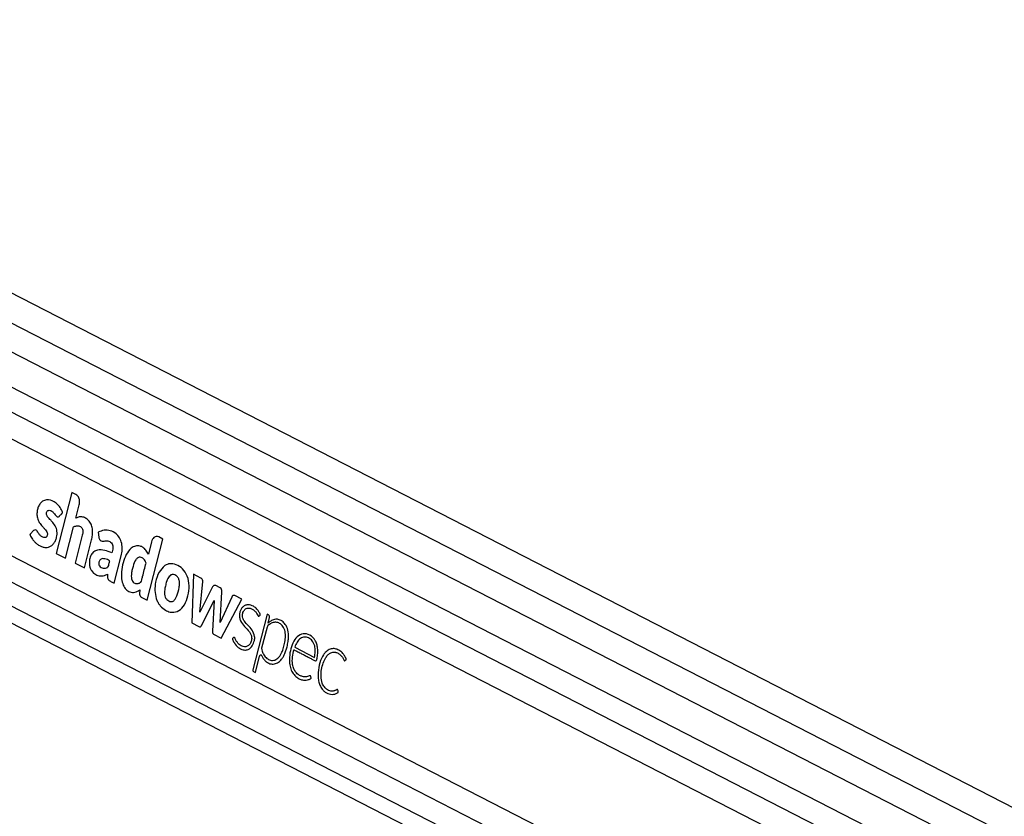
# Model space of a CAD drawing. Header units: millimetres. Extents: x 20 to 19631, y 28 to 16288.
# Tile 46 of 124: x 6582 to 7019, y 7551 to 7905. Entities that reach past the tile are written whole.
import ezdxf

# ---------------------------------------------------------------- set-up
doc = ezdxf.new("R2010")
doc.units = ezdxf.units.MM
doc.header["$LTSCALE"] = 2

msp = doc.modelspace()

# ---------------------------------------------------------------- linework, layer by layer
at = {"color": 7, "linetype": 'Continuous', "lineweight": 25}
for p, q in [((7542.3, 7287.66), (6341.31, 7904.86)), ((7517.89, 7274.09), (6327.26, 7885.97)), ((6312.22, 7773.2), (7357.33, 7236.12)), ((6572.29, 7721.39), (7303.69, 7345.51)), ((6604.81, 7694.73), (6597.85, 7667.62)), ((6606.57, 7693.83), (6604.81, 7694.73)), ((6606.53, 7683.28), (6608.07, 7689.27)), ((6601.97, 7665.51), (6605.54, 7679.41)), ((6616.47, 7677.05), (6616.74, 7674.84)), ((6565.62, 7672.86), (7291.75, 7299.7)), ((6609.4, 7675.7), (6606.22, 7663.32)), ((6610.34, 7661.21), (6613.52, 7673.59)), ((6638.16, 7646.91), (6645.12, 7674.02)), ((6640.15, 7672.81), (6638.73, 7667.29)), ((6645.12, 7674.02), (6643.35, 7674.92)), ((6597.85, 7667.62), (6601.97, 7665.51)), ((6606.22, 7663.32), (6610.34, 7661.21)), ((6623.58, 7654.4), (6626.71, 7666.57)), ((6658.74, 7658.39), (6658.01, 7636.7)), ((6662.04, 7656.69), (6658.74, 7658.39)), ((6661.63, 7641.57), (6662.92, 7655.09)), ((6634.91, 7651.37), (6634.85, 7649.72)), ((6667.29, 7652.7), (6661.63, 7641.57)), ((6670.64, 7652.29), (6668.67, 7653.3)), ((6670.59, 7636.92), (6671.42, 7650.56)), ((6635.6, 7648.22), (6638.16, 7646.91)), ((6662.33, 7635.59), (6667.95, 7646.64)), ((6667.95, 7646.64), (6667.22, 7633.08)), ((6675.77, 7648.24), (6670.59, 7636.92)), ((6671.06, 7630), (6680.25, 7647.33)), ((6680.25, 7647.33), (6677.18, 7648.91)), ((6691.56, 7640.65), (6685.2, 7615.92)), ((6692.16, 7640.34), (6691.56, 7640.65)), ((6691.92, 7636.65), (6692.56, 7639.13)), ((6658.01, 7636.7), (6661.2, 7635.07)), ((6691.45, 7634.79), (6689.05, 7625.48)), ((6691.91, 7636.64), (6691.92, 7636.65)), ((6667.71, 7631.72), (6671.06, 7630)), ((6703.74, 7625.92), (6712.5, 7621.42)), ((6686.28, 7614.69), (6688.15, 7621.96)), ((6685.47, 7615.11), (6686.28, 7614.69))]:
    msp.add_line(p, q, dxfattribs=at)
at = {"color": 8, "linetype": 'Continuous', "lineweight": 25}
for p, q in [((6329.46, 7897.75), (7529.97, 7280.8)), ((6332.01, 7867.99), (7503.36, 7266.02)), ((6332.48, 7856.64), (7319.41, 7349.45)), ((6323.7, 7785.45), (7302.15, 7282.62)), ((6317.82, 7777.89), (7412.28, 7215.44))]:
    msp.add_line(p, q, dxfattribs=at)
at = {"color": 7, "linetype": 'Continuous', "lineweight": 25, "flags": 128}
msp.add_lwpolyline([(6688.15, 7621.96), (6688.22, 7622.16), (6688.33, 7622.32), (6688.47, 7622.44), (6688.62, 7622.49), (6688.78, 7622.49), (6688.93, 7622.43), (6689.07, 7622.31), (6689.18, 7622.14)], dxfattribs=at)
at = {"color": 7, "linetype": 'Continuous', "lineweight": 25}
for centre, radius, start, end in [((6648.88, 7657.89), 5.16, 100.3282, 105.022), ((6668.26, 7652.36), 1.03, 66.6237, 160.4972), ((6669.63, 7650.8), 1.8, 352.5908, 55.9887), ((6652.73, 7651.03), 11.03, 198.5437, 202.3158), ((6676.77, 7647.94), 1.05, 67.2642, 163.5022), ((6691.53, 7639.46), 1.08, 342.0527, 54.4909), ((6695.23, 7633.39), 5.1, 53.8177, 61.4675), ((6692.87, 7634.46), 1.46, 133.4827, 167.0555), ((6685.89, 7615.7), 0.721, 162.0527, 234.4909)]:
    msp.add_arc(centre, radius, start, end, dxfattribs=at)
for points, knots in [([(8407.08, 7736.15), (8393.5, 7728.61), (8311.26, 7682.94), (8159.85, 7599.42), (7883.75, 7447.73), (7399.79, 7182.77), (6867.16, 6891.83), (6472.83, 6676.57), (6355.4, 6612.47)], [0, 0, 0, 0, 0.0199849, 0.1210519, 0.2221195, 0.4242559, 0.8285467, 1, 1, 1, 1]), ([(6608.07, 7689.27), (6608.16, 7689.79), (6608.32, 7690.82), (6607.97, 7692.23), (6607.36, 7693.29), (6606.84, 7693.65), (6606.57, 7693.83)], [0, 0, 0, 0, 0.283705, 0.557917, 0.775026, 1, 1, 1, 1]), ([(6599.21, 7684.15), (6599.29, 7684.24), (6599.48, 7684.44), (6599.79, 7684.78), (6600.07, 7685.08), (6600.3, 7685.33), (6600.44, 7685.49), (6600.55, 7685.58), (6600.62, 7685.66), (6600.66, 7685.71), (6600.66, 7685.76), (6600.65, 7685.84), (6600.61, 7685.97), (6600.53, 7686.14), (6600.46, 7686.3), (6600.41, 7686.4), (6600.39, 7686.44), (6600.39, 7686.45), (6600.39, 7686.46), (6600.38, 7686.46), (6600.38, 7686.46), (6600.38, 7686.46), (6600.38, 7686.46), (6600.22, 7686.83), (6599.86, 7687.53), (6599.22, 7688.47), (6598.5, 7689.28), (6596.97, 7690.62), (6594.92, 7691.56), (6592.52, 7691.36), (6591.01, 7690.35), (6589.98, 7688.82), (6589.4, 7687.13), (6589.19, 7685.3), (6589.38, 7683.25), (6590.07, 7681.57), (6590.97, 7680.4), (6591.77, 7679.5), (6592.59, 7678.63), (6593.33, 7677.75), (6593.78, 7676.97), (6593.91, 7676.26), (6593.85, 7675.77), (6593.7, 7675.33), (6593.46, 7674.98), (6593.16, 7674.75), (6592.77, 7674.61), (6592.13, 7674.64), (6591.28, 7675.03), (6590.38, 7675.92), (6589.75, 7676.92), (6589.18, 7677.83), (6588.73, 7678), (6588.5, 7678.09)], [0, 0, 0, 0, 0.009933, 0.021428, 0.036586, 0.043256, 0.048496, 0.053293, 0.055328, 0.056685, 0.057709, 0.059012, 0.061578, 0.067091, 0.072433, 0.074295, 0.074963, 0.075223, 0.075331, 0.075377, 0.075396, 0.075405, 0.075409, 0.075412, 0.103996, 0.132573, 0.161198, 0.189781, 0.300288, 0.355354, 0.410313, 0.451904, 0.492398, 0.532427, 0.572388, 0.627017, 0.65651, 0.68584, 0.722817, 0.751197, 0.776739, 0.787339, 0.798404, 0.80906, 0.819367, 0.829737, 0.840332, 0.856561, 0.889067, 0.921966, 0.957477, 0.97857, 1, 1, 1, 1]), ([(6588.5, 7678.09), (6588.24, 7678.03), (6587.74, 7677.92), (6587.19, 7677.19), (6586.73, 7676.71), (6586.37, 7676.39), (6586.21, 7676.2), (6586.16, 7676.04), (6586.15, 7675.98), (6586.16, 7675.87), (6586.35, 7675.52), (6586.65, 7674.82), (6587.29, 7673.86), (6588.1, 7672.89), (6589.13, 7671.93), (6590.3, 7671.1), (6591.65, 7670.49), (6593.04, 7670.21), (6594.39, 7670.34), (6595.64, 7670.89), (6596.67, 7671.92), (6597.49, 7673.26), (6598, 7674.71), (6598.21, 7676.14), (6598.18, 7677.44), (6597.94, 7678.48), (6597.38, 7679.88), (6596.5, 7681.1), (6595.43, 7682.3), (6594.63, 7683.1), (6593.97, 7683.88), (6593.55, 7684.68), (6593.47, 7685.48), (6593.62, 7686.09), (6593.92, 7686.56), (6594.42, 7686.86), (6595.07, 7686.81), (6595.92, 7686.42), (6596.89, 7685.52), (6597.55, 7684.41), (6598.21, 7683.92), (6598.55, 7683.81), (6598.9, 7683.87), (6599.1, 7684.05), (6599.21, 7684.15)], [0, 0, 0, 0, 0.022693, 0.043769, 0.065125, 0.074105, 0.081704, 0.083311, 0.084608, 0.085809, 0.090371, 0.111465, 0.137648, 0.172538, 0.205482, 0.247029, 0.288953, 0.330457, 0.37138, 0.40852, 0.444978, 0.482039, 0.518824, 0.545977, 0.572992, 0.599285, 0.61411, 0.673633, 0.706936, 0.735471, 0.76055, 0.783467, 0.796125, 0.809873, 0.822722, 0.834848, 0.856612, 0.879671, 0.913137, 0.958833, 0.969242, 0.978982, 0.988773, 1, 1, 1, 1]), ([(6613.52, 7673.59), (6613.67, 7674.3), (6613.98, 7675.74), (6614.02, 7678.02), (6613.56, 7680.21), (6612.57, 7682.04), (6611.2, 7683.24), (6609.67, 7683.88), (6608.05, 7684), (6607.04, 7683.52), (6606.53, 7683.28)], [0, 0, 0, 0, 0.124448, 0.250146, 0.374778, 0.499816, 0.624786, 0.750232, 0.874855, 1, 1, 1, 1]), ([(6605.54, 7679.41), (6605.94, 7679.6), (6606.68, 7679.96), (6607.72, 7679.95), (6608.56, 7679.62), (6609.14, 7679.07), (6609.49, 7678.31), (6609.66, 7677.47), (6609.58, 7676.56), (6609.46, 7675.97), (6609.4, 7675.7)], [0, 0, 0, 0, 0.20075, 0.371353, 0.491267, 0.615204, 0.694596, 0.793687, 0.904539, 1, 1, 1, 1]), ([(6626.71, 7666.57), (6626.89, 7667.48), (6627.25, 7669.29), (6627.01, 7672.15), (6626.02, 7674.66), (6624.24, 7676.67), (6621.85, 7677.85), (6619.08, 7678.13), (6617.33, 7677.41), (6616.47, 7677.05)], [0, 0, 0, 0, 0.122899, 0.245993, 0.3688, 0.492261, 0.661688, 0.834247, 1, 1, 1, 1]), ([(6616.74, 7674.84), (6616.78, 7674.65), (6616.85, 7674.26), (6617.09, 7673.75), (6617.42, 7673.37), (6618.2, 7672.88), (6619.5, 7673.28), (6620.92, 7673.22), (6622.01, 7672.69), (6622.63, 7671.96), (6622.94, 7670.98), (6623, 7669.57), (6622.7, 7668.55), (6622.5, 7667.85)], [0, 0, 0, 0, 0.043693, 0.087035, 0.130805, 0.173871, 0.347703, 0.520641, 0.609431, 0.697904, 0.762047, 0.837472, 1, 1, 1, 1]), ([(6643.35, 7674.92), (6642.99, 7675.04), (6642.27, 7675.27), (6641.27, 7674.77), (6640.53, 7673.93), (6640.28, 7673.18), (6640.15, 7672.81)], [0, 0, 0, 0, 0.2837048, 0.5579166, 0.7750255, 1, 1, 1, 1]), ([(6622.5, 7667.85), (6621.46, 7668.27), (6619.38, 7669.1), (6616.62, 7669.4), (6614.51, 7668.55), (6613.21, 7667.04), (6612.54, 7664.88), (6612.46, 7662.78), (6612.86, 7661.05), (6613.78, 7659.43), (6615.28, 7658.08), (6617.27, 7657.47), (6619.07, 7657.7), (6620.13, 7658.23), (6620.6, 7658.47)], [0, 0, 0, 0, 0.143245, 0.2863, 0.358562, 0.42973, 0.501653, 0.57333, 0.62118, 0.668883, 0.765222, 0.851094, 0.934425, 1, 1, 1, 1]), ([(6638.73, 7667.29), (6638.4, 7667.92), (6637.78, 7669.13), (6636.48, 7670.33), (6634.89, 7671.05), (6633.01, 7671.01), (6630.77, 7669.89), (6628.79, 7667.26), (6627.42, 7663.56), (6626.76, 7659.85), (6626.68, 7656.38), (6627.43, 7653.56), (6628.77, 7651.48), (6630.62, 7650.34), (6632.8, 7650.11), (6634.21, 7650.95), (6634.91, 7651.37)], [0, 0, 0, 0, 0.055174, 0.104924, 0.152121, 0.22113, 0.288785, 0.386404, 0.484076, 0.581734, 0.655206, 0.726559, 0.788721, 0.848695, 0.925084, 1, 1, 1, 1]), ([(6621.61, 7664.39), (6620.89, 7664.72), (6619.89, 7665.17), (6618.57, 7665.33), (6617.83, 7665.22), (6617.28, 7664.85), (6616.96, 7664.37), (6616.76, 7663.77), (6616.68, 7663.13), (6616.76, 7662.51), (6617.11, 7661.86), (6617.79, 7661.35), (6618.72, 7660.96), (6619.39, 7661.06), (6619.73, 7661.1)], [0, 0, 0, 0, 0.235346, 0.328382, 0.417623, 0.466597, 0.514368, 0.562572, 0.611927, 0.656748, 0.699407, 0.787981, 0.894127, 1, 1, 1, 1]), ([(6619.73, 7661.1), (6620, 7661.2), (6620.36, 7661.32), (6620.76, 7661.56), (6621.1, 7661.99), (6621.24, 7663.06), (6621.48, 7663.91), (6621.61, 7664.39)], [0, 0, 0, 0, 0.2565425, 0.3348589, 0.3977531, 0.6637021, 1, 1, 1, 1]), ([(6637.7, 7663.29), (6637.57, 7663.64), (6637.32, 7664.35), (6636.7, 7665.17), (6635.96, 7665.74), (6635.05, 7666.04), (6634.03, 7665.76), (6632.8, 7664.4), (6632, 7662.33), (6631.46, 7660.08), (6631.19, 7658.41), (6631.12, 7656.89), (6631.37, 7656.05), (6631.49, 7655.63)], [0, 0, 0, 0, 0.06701, 0.13381, 0.20062, 0.267957, 0.355127, 0.441557, 0.633595, 0.746498, 0.846357, 0.924443, 1, 1, 1, 1]), ([(6631.49, 7655.63), (6631.65, 7655.36), (6631.98, 7654.8), (6632.71, 7654.37), (6633.47, 7654.17), (6634.2, 7654.23), (6634.85, 7654.45), (6635.53, 7654.82), (6635.84, 7656.06), (6636.55, 7658.82), (6637.2, 7661.32), (6637.7, 7663.29)], [0, 0, 0, 0, 0.069768, 0.142093, 0.215677, 0.285558, 0.344021, 0.404727, 0.476993, 0.588013, 1, 1, 1, 1]), ([(6646.05, 7662.21), (6645.12, 7661.32), (6643.23, 7659.5), (6641.91, 7655.27), (6641.46, 7651.12), (6642.01, 7648.71), (6642.27, 7647.53)], [0, 0, 0, 0, 0.2746919, 0.5599892, 0.783639, 1, 1, 1, 1]), ([(6647.54, 7662.88), (6647.25, 7662.79), (6646.74, 7662.62), (6646.26, 7662.34), (6646.05, 7662.21)], [0, 0, 0, 0, 0.561208, 1, 1, 1, 1]), ([(6648.79, 7663.05), (6648.63, 7663.05), (6648.35, 7663.03), (6648.07, 7662.99), (6647.95, 7662.97)], [0, 0, 0, 0, 0.563954, 1, 1, 1, 1]), ([(6648.4, 7641.54), (6649.47, 7641.49), (6651.58, 7641.38), (6654.4, 7643.82), (6656.19, 7647.64), (6657.02, 7652.07), (6656.62, 7656.67), (6654.68, 7660.32), (6651.9, 7662.56), (6649.83, 7662.89), (6648.79, 7663.05)], [0, 0, 0, 0, 0.125115, 0.247908, 0.375235, 0.504206, 0.628862, 0.752358, 0.876174, 1, 1, 1, 1]), ([(6620.6, 7658.47), (6620.59, 7658.13), (6620.58, 7657.38), (6620.68, 7656.36), (6621.14, 7655.71), (6621.66, 7655.37), (6622.49, 7654.95), (6623.14, 7654.62), (6623.58, 7654.4)], [0, 0, 0, 0, 0.153808, 0.342505, 0.433346, 0.55862, 0.702766, 1, 1, 1, 1]), ([(6648.78, 7658.06), (6648.28, 7657.58), (6647.25, 7656.61), (6646.57, 7654.29), (6646.13, 7652.37), (6645.92, 7650.8), (6645.91, 7649.44), (6646.21, 7648.11), (6646.9, 7647.07), (6647.49, 7646.7), (6647.8, 7646.51)], [0, 0, 0, 0, 0.177898, 0.366935, 0.516404, 0.611742, 0.706498, 0.804316, 0.9008, 1, 1, 1, 1]), ([(6647.8, 7646.51), (6648.16, 7646.36), (6648.89, 7646.08), (6649.84, 7646.42), (6650.43, 7647.02), (6650.81, 7647.56), (6651.13, 7648.16), (6651.79, 7649.74), (6652.39, 7651.72), (6652.62, 7654.08), (6652.52, 7655.65), (6651.93, 7657.03), (6650.99, 7657.92), (6649.88, 7658.39), (6649.14, 7658.17), (6648.78, 7658.06)], [0, 0, 0, 0, 0.081409, 0.162225, 0.200498, 0.238876, 0.277459, 0.31571, 0.520186, 0.601428, 0.678877, 0.757677, 0.838992, 0.920897, 1, 1, 1, 1]), ([(6662.92, 7655.09), (6662.92, 7655.18), (6662.91, 7655.38), (6662.82, 7655.74), (6662.66, 7656.13), (6662.38, 7656.48), (6662.16, 7656.62), (6662.04, 7656.69)], [0, 0, 0, 0, 0.123461, 0.278128, 0.520216, 0.746513, 1, 1, 1, 1]), ([(6634.85, 7649.72), (6634.85, 7649.53), (6634.87, 7649.16), (6635.05, 7648.71), (6635.3, 7648.4), (6635.5, 7648.28), (6635.6, 7648.22)], [0, 0, 0, 0, 0.286382, 0.546973, 0.760274, 1, 1, 1, 1]), ([(6642.53, 7646.85), (6642.76, 7646.34), (6643.18, 7645.43), (6643.74, 7644.7), (6643.99, 7644.37)], [0, 0, 0, 0, 0.558522, 1, 1, 1, 1]), ([(6643.99, 7644.37), (6644.73, 7643.61), (6646.07, 7642.24), (6647.69, 7641.75), (6648.4, 7641.54)], [0, 0, 0, 0, 0.5561741, 1, 1, 1, 1]), ([(6688, 7639.84), (6688.14, 7639.96), (6688.29, 7640.08), (6688.4, 7640.27), (6688.41, 7640.31), (6688.42, 7640.39), (6688.4, 7640.5), (6688.28, 7640.84), (6687.9, 7641.54), (6687.18, 7642.73), (6686.08, 7643.74), (6684.86, 7644.44), (6683.69, 7644.83), (6682.44, 7644.84), (6681.26, 7644.38), (6680.3, 7643.48), (6679.63, 7642.29), (6679.22, 7640.86), (6679.17, 7639.22), (6679.83, 7637.03), (6681.52, 7635), (6683.28, 7633.36), (6684.32, 7631.66), (6684.75, 7630.2), (6684.49, 7628.5), (6683.74, 7627.08), (6682.64, 7626.23), (6681.49, 7626.03), (6680.42, 7626.31), (6679.49, 7626.81), (6678.65, 7627.54), (6677.92, 7628.49), (6677.43, 7629.38), (6677.18, 7630.03), (6677.01, 7630.24), (6676.88, 7630.32), (6676.7, 7630.33), (6676.5, 7630.2), (6676.31, 7629.98), (6676.16, 7629.83), (6676.06, 7629.74), (6676.04, 7629.7), (6676.03, 7629.68), (6676.04, 7629.65), (6676.05, 7629.56), (6676.11, 7629.43), (6676.19, 7629.26), (6676.36, 7628.9), (6676.55, 7628.49), (6676.77, 7628.1), (6676.87, 7627.93), (6676.91, 7627.86), (6676.93, 7627.83), (6676.94, 7627.82), (6676.94, 7627.81), (6676.94, 7627.81), (6676.94, 7627.81), (6676.94, 7627.81), (6677.42, 7627.02), (6678.63, 7625.71), (6680.53, 7624.72), (6682.28, 7624.6), (6683.76, 7625.11), (6684.51, 7626.04), (6684.89, 7626.51)], [0, 0, 0, 0, 0.010829, 0.011529, 0.012127, 0.013052, 0.015073, 0.017739, 0.03148, 0.057486, 0.093676, 0.119104, 0.147618, 0.175792, 0.203903, 0.22976, 0.253437, 0.276873, 0.303126, 0.330944, 0.388857, 0.451479, 0.474782, 0.49689, 0.525617, 0.553831, 0.580929, 0.608802, 0.631841, 0.654374, 0.676717, 0.699111, 0.721796, 0.731279, 0.734326, 0.737351, 0.740659, 0.746266, 0.752174, 0.757108, 0.75935, 0.759634, 0.759895, 0.760324, 0.760893, 0.764226, 0.768058, 0.77064, 0.785242, 0.791669, 0.794497, 0.795742, 0.796289, 0.79653, 0.796637, 0.796683, 0.796704, 0.796713, 0.79672, 0.846935, 0.89888, 0.932729, 0.96579, 1, 1, 1, 1]), ([(6685.95, 7630.71), (6685.64, 7631.71), (6685.01, 7633.73), (6683.1, 7635.59), (6681.59, 7637.12), (6680.7, 7638.72), (6680.47, 7639.98), (6680.62, 7641.02), (6680.92, 7641.81), (6681.36, 7642.47), (6682.12, 7643.14), (6683.27, 7643.45), (6684.56, 7643.09), (6685.53, 7642.5), (6686.32, 7641.75), (6686.95, 7640.93), (6687.29, 7640.05), (6687.61, 7639.75), (6687.73, 7639.7), (6687.83, 7639.71), (6687.92, 7639.76), (6687.97, 7639.81), (6688, 7639.84)], [0, 0, 0, 0, 0.1247778, 0.249542, 0.369694, 0.4283998, 0.4812243, 0.5148711, 0.5488945, 0.5835374, 0.6186086, 0.693311, 0.7685116, 0.8304093, 0.8661123, 0.9229338, 0.9699733, 0.9777319, 0.9847781, 0.9893972, 0.994335, 1, 1, 1, 1]), ([(6689.05, 7625.48), (6689.14, 7625.05), (6689.35, 7624), (6690.05, 7622.33), (6691.31, 7620.84), (6693.02, 7620.03), (6694.94, 7620.03), (6696.79, 7621.34), (6698.04, 7623.44), (6698.84, 7625.81), (6699.39, 7628.24), (6699.75, 7630.87), (6699.47, 7633.64), (6698.25, 7635.69), (6696.68, 7636.87), (6694.99, 7637.16), (6693.33, 7636.67), (6692.35, 7635.91), (6691.87, 7635.53)], [0, 0, 0, 0, 0.034104, 0.084078, 0.146622, 0.208749, 0.277105, 0.349676, 0.425583, 0.484375, 0.550847, 0.62164, 0.68929, 0.757517, 0.818996, 0.879305, 0.939515, 1, 1, 1, 1]), ([(6694.77, 7638.28), (6694.2, 7638.09), (6693.19, 7637.75), (6692.3, 7636.98), (6691.91, 7636.64)], [0, 0, 0, 0, 0.556875, 1, 1, 1, 1]), ([(6697.66, 7637.87), (6697.13, 7638.08), (6696.18, 7638.47), (6695.2, 7638.34), (6694.77, 7638.28)], [0, 0, 0, 0, 0.558316, 1, 1, 1, 1]), ([(6700.73, 7633.58), (6700.39, 7634.48), (6699.8, 7636.09), (6698.71, 7637.07), (6698.23, 7637.51)], [0, 0, 0, 0, 0.556758, 1, 1, 1, 1]), ([(6661.2, 7635.07), (6661.32, 7635.02), (6661.55, 7634.93), (6661.88, 7635.02), (6662.14, 7635.26), (6662.27, 7635.48), (6662.33, 7635.59)], [0, 0, 0, 0, 0.2863264, 0.5448384, 0.7577681, 1, 1, 1, 1]), ([(6667.22, 7633.08), (6667.21, 7632.91), (6667.2, 7632.6), (6667.29, 7632.19), (6667.47, 7631.88), (6667.63, 7631.78), (6667.71, 7631.72)], [0, 0, 0, 0, 0.300096, 0.558347, 0.763087, 1, 1, 1, 1]), ([(6700.21, 7625.59), (6700.39, 7626.35), (6700.74, 7627.82), (6701.13, 7630.52), (6700.88, 7632.42), (6700.73, 7633.58)], [0, 0, 0, 0, 0.296442, 0.572275, 1, 1, 1, 1]), ([(6684.89, 7626.51), (6685.26, 7627.27), (6685.77, 7628.29), (6686.01, 7629.8), (6685.97, 7630.41), (6685.95, 7630.71)], [0, 0, 0, 0, 0.599205, 0.809031, 1, 1, 1, 1]), ([(6703.38, 7624.81), (6703.41, 7624.79), (6703.46, 7624.77), (6703.5, 7624.75), (6703.52, 7624.74), (6703.53, 7624.73), (6703.54, 7624.73), (6703.54, 7624.73), (6703.54, 7624.73), (6703.54, 7624.73), (6703.54, 7624.73), (6703.54, 7624.73), (6704.08, 7624.45), (6705.17, 7623.89), (6706.81, 7623.05), (6708.44, 7622.21), (6709.86, 7621.47), (6711.16, 7620.83), (6712.09, 7620.25), (6712.77, 7619.95), (6713.09, 7619.83), (6713.24, 7619.87), (6713.39, 7620), (6713.53, 7620.29), (6713.66, 7620.75), (6713.78, 7621.53), (6713.95, 7622.5), (6714.04, 7623.71), (6714.01, 7625.16), (6713.78, 7626.57), (6713.4, 7627.77), (6712.99, 7628.71), (6712.28, 7629.82), (6710.79, 7631.3), (6708.33, 7632.23), (6705.4, 7631.38), (6703.24, 7628.7), (6701.95, 7625.29), (6701.36, 7621.89), (6701.38, 7618.81), (6701.94, 7616.26), (6703.01, 7614.02), (6704.08, 7613.06), (6704.63, 7612.57)], [0, 0, 0, 0, 0.002274, 0.003275, 0.003716, 0.003909, 0.003995, 0.004032, 0.004049, 0.004056, 0.004059, 0.004061, 0.004062, 0.046487, 0.088913, 0.131338, 0.173764, 0.199656, 0.232, 0.247975, 0.252209, 0.255508, 0.258705, 0.265314, 0.272848, 0.28454, 0.306465, 0.324317, 0.347624, 0.381446, 0.398309, 0.415265, 0.438718, 0.474805, 0.547218, 0.618869, 0.684204, 0.750636, 0.816426, 0.863262, 0.908332, 0.953113, 1, 1, 1, 1]), ([(6712.5, 7621.42), (6712.67, 7622.27), (6713.01, 7623.96), (6712.76, 7626.67), (6711.61, 7628.91), (6709.92, 7630.17), (6708.07, 7630.6), (6706.23, 7629.98), (6704.71, 7628.27), (6704.07, 7626.71), (6703.74, 7625.92)], [0, 0, 0, 0, 0.124213, 0.247775, 0.374538, 0.501893, 0.623019, 0.743733, 0.871569, 1, 1, 1, 1]), ([(6698.93, 7622.16), (6699.2, 7622.77), (6699.7, 7623.86), (6700.05, 7625.06), (6700.21, 7625.59)], [0, 0, 0, 0, 0.5539807, 1, 1, 1, 1]), ([(6704.63, 7612.57), (6705.1, 7612.27), (6706.05, 7611.67), (6707.52, 7611.32), (6708.81, 7611.27), (6709.72, 7611.44), (6710.32, 7611.66), (6710.65, 7611.85), (6710.89, 7611.98), (6711.01, 7612.07), (6711.06, 7612.13), (6711.08, 7612.16), (6711.08, 7612.2), (6711.07, 7612.26), (6710.99, 7612.44), (6710.97, 7612.68), (6710.89, 7612.94), (6710.8, 7613.15), (6710.58, 7613.27), (6710.27, 7613.26), (6709.73, 7613.06), (6709.05, 7612.81), (6708.27, 7612.77), (6707.36, 7612.84), (6706.19, 7613.19), (6705.05, 7613.92), (6704.06, 7614.95), (6703.24, 7616.31), (6702.63, 7618.63), (6702.67, 7621.64), (6703.15, 7623.75), (6703.38, 7624.81)], [0, 0, 0, 0, 0.0707662, 0.1417483, 0.2011063, 0.2480348, 0.2664512, 0.2848091, 0.2966702, 0.3021266, 0.3037206, 0.3049074, 0.3059602, 0.3071925, 0.3110351, 0.3266162, 0.3300174, 0.3385874, 0.3487919, 0.3603665, 0.3809771, 0.4246793, 0.4559171, 0.4871103, 0.5494501, 0.6175907, 0.6575638, 0.7166595, 0.7866111, 0.8926081, 1, 1, 1, 1]), ([(6726.18, 7620.01), (6726.3, 7620.13), (6726.44, 7620.27), (6726.6, 7620.39), (6726.63, 7620.42), (6726.64, 7620.44), (6726.64, 7620.47), (6726.64, 7620.51), (6726.62, 7620.63), (6726.54, 7621.02), (6726.28, 7621.43), (6726.03, 7621.91), (6725.77, 7622.35), (6725.21, 7623.17), (6724.4, 7623.98), (6723.39, 7624.63), (6722.3, 7625.14), (6721.13, 7625.37), (6719.94, 7625.22), (6719, 7624.88), (6718.12, 7624.33), (6717.3, 7623.56), (6716.07, 7621.95), (6714.79, 7619.02), (6714.1, 7615.46), (6714.09, 7612.52), (6714.41, 7610.41), (6715.1, 7608.46), (6716.11, 7606.98), (6717.27, 7605.97), (6718.44, 7605.31), (6719.69, 7604.96), (6720.96, 7604.93), (6722.02, 7605.21), (6722.7, 7605.58), (6722.98, 7605.8), (6723.08, 7605.87), (6723.11, 7605.9), (6723.12, 7605.95), (6723.12, 7606.01), (6723.12, 7606.06), (6723.12, 7606.09)], [0, 0, 0, 0, 0.01379, 0.016297, 0.01685, 0.017284, 0.017774, 0.01844, 0.020066, 0.026122, 0.044804, 0.055348, 0.065634, 0.082788, 0.12973, 0.157629, 0.185603, 0.236815, 0.266767, 0.2965, 0.326342, 0.356622, 0.387691, 0.481767, 0.579472, 0.627418, 0.67422, 0.720724, 0.769122, 0.807565, 0.846917, 0.886543, 0.925795, 0.964278, 0.986058, 0.993389, 0.994812, 0.995817, 0.996803, 0.99808, 1, 1, 1, 1]), ([(6689.18, 7622.14), (6689.37, 7621.74), (6689.7, 7621.06), (6690.38, 7620.1), (6691.51, 7619.1), (6693.18, 7618.3), (6695.22, 7618.45), (6696.4, 7619.21), (6696.98, 7619.58)], [0, 0, 0, 0, 0.116144, 0.197588, 0.324338, 0.564652, 0.784003, 1, 1, 1, 1]), ([(6696.98, 7619.58), (6697.39, 7619.99), (6698.13, 7620.73), (6698.68, 7621.73), (6698.93, 7622.16)], [0, 0, 0, 0, 0.561458, 1, 1, 1, 1]), ([(6723.12, 7606.09), (6723.11, 7606.2), (6723.09, 7606.44), (6722.99, 7606.72), (6722.89, 7606.92), (6722.8, 7607.03), (6722.7, 7607.08), (6722.33, 7607.07), (6721.95, 7606.72), (6721.37, 7606.55), (6720.91, 7606.44), (6720.48, 7606.42), (6719.99, 7606.43), (6719.26, 7606.54), (6718.11, 7607.05), (6716.88, 7608.17), (6715.76, 7610.16), (6715.33, 7612.96), (6715.61, 7616.03), (6716.38, 7618.89), (6717.38, 7621.18), (6718.58, 7622.7), (6719.68, 7623.47), (6720.7, 7623.76), (6721.44, 7623.75), (6722.34, 7623.56), (6723.33, 7623.13), (6724.29, 7622.3), (6724.9, 7621.51), (6725.28, 7620.92), (6725.49, 7620.45), (6725.65, 7620.14), (6725.78, 7619.99), (6725.91, 7619.92), (6726.05, 7619.93), (6726.13, 7619.98), (6726.18, 7620.01)], [0, 0, 0, 0, 0.008613, 0.01893, 0.023711, 0.027809, 0.031616, 0.035597, 0.067636, 0.079047, 0.101583, 0.119142, 0.125704, 0.15608, 0.199933, 0.257837, 0.315431, 0.393714, 0.47405, 0.554581, 0.631568, 0.681625, 0.730929, 0.764448, 0.795819, 0.812805, 0.864674, 0.909246, 0.935705, 0.955571, 0.971604, 0.978837, 0.985383, 0.98962, 0.99428, 1, 1, 1, 1])]:
    msp.add_open_spline(points, degree=3, knots=knots, dxfattribs=at)

doc.saveas('drawing.dxf')
